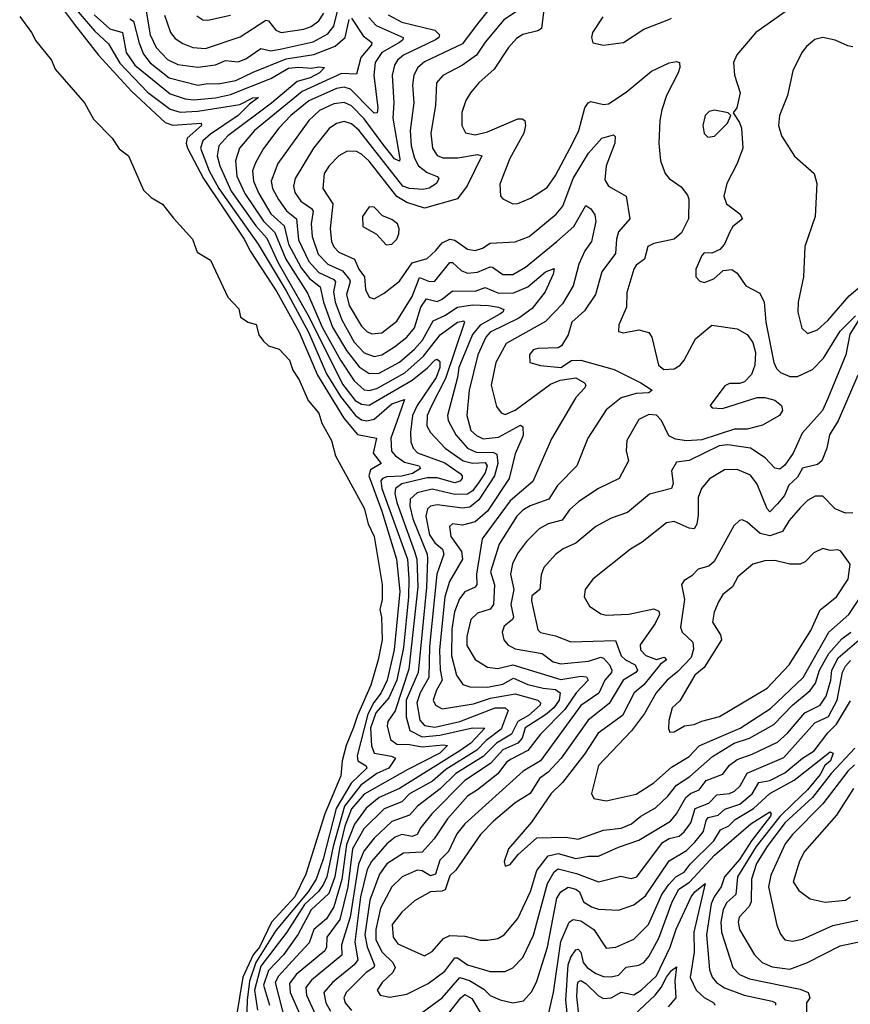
# Model space of a CAD drawing. Extents: x 1550320 to 1685906, y 509093 to 640511.
# Tile 187 of 256: x 1628238 to 1631535, y 523839 to 527745. Entities that reach past the tile are written whole.
import ezdxf

# ---------------------------------------------------------------- set-up
doc = ezdxf.new("R2010")
doc.units = 0

msp = doc.modelspace()

# ---------------------------------------------------------------- linework, layer by layer
at = {"layer": '0CON20XD'}
for points in [[(1628360, 527855), (1628455.9, 527725.8), (1628550.7, 527605), (1628681.5, 527461.5), (1628815, 527337.5), (1628845, 527326.7), (1628958.6, 527335), (1628959.3, 527325), (1628902.9, 527275), (1628898.2, 527255), (1628904.3, 527235), (1628966.7, 527115), (1629129.2, 526875), (1629153.3, 526825), (1629258.8, 526665), (1629346.6, 526505), (1629419.6, 526335), (1629524.6, 526164.6), (1629578.9, 526098.9), (1629654.3, 526084.3), (1629640.7, 526025), (1629672.3, 525985), (1629630.8, 525959.2), (1629623.9, 525935), (1629675.6, 525795), (1629733.8, 525605), (1629746, 525476), (1629724.1, 525245), (1629696.7, 525125), (1629672, 525075), (1629643.3, 525036.7), (1629620.1, 524989.9), (1629577.2, 524825), (1629579.3, 524805), (1629613.4, 524785), (1629615.1, 524775), (1629553.5, 524716.5), (1629493.8, 524615), (1629441.7, 524415), (1629413.9, 524335), (1629382.5, 524285), (1629255, 524132.1), (1629175.2, 524005), (1629149.7, 523930.3), (1629140, 523855), (1629135.1, 523685.1)], [(1628739.4, 527779.4), (1628755.5, 527685), (1628779.8, 527635), (1628825, 527587.6), (1628865, 527567.7), (1628945, 527556.6), (1629015, 527566.3), (1629055, 527582.9), (1629105, 527577.9), (1629135, 527589.8), (1629195, 527630.9), (1629235, 527622.2), (1629271.1, 527628.9), (1629402.1, 527657.9), (1629460.8, 527689.2), (1629485, 527720), (1629505.6, 527805)], [(1630115.2, 527805), (1630045, 527716.6), (1629995, 527649.3), (1629845, 527578.3), (1629817.5, 527555), (1629801.6, 527525), (1629796.9, 527485), (1629802, 527415), (1629787.9, 527305), (1629791.8, 527245), (1629805, 527196.2), (1629821, 527165), (1629855, 527139), (1629895, 527123.6), (1629901.8, 527115), (1629892.2, 527095), (1629863.5, 527076.5), (1629839.1, 527070.9), (1629785, 527075.1), (1629758.8, 527085), (1629585, 527306), (1629555, 527331.7), (1629525, 527341.4), (1629495, 527333.6), (1629466.2, 527313.8), (1629403.8, 527235), (1629331.1, 527115), (1629324.7, 527085), (1629329.6, 527059.6), (1629353.8, 527025), (1629396.4, 526996.4), (1629402.3, 526985), (1629395.2, 526935), (1629398, 526885), (1629423, 526815), (1629460.7, 526775), (1629518.8, 526748.8), (1629547, 526715), (1629549.3, 526705), (1629535.4, 526655), (1629545, 526610.7), (1629595, 526529.1), (1629615, 526508.7), (1629635, 526499.2), (1629675, 526502.2), (1629735, 526549.1), (1629795, 526647.2), (1629825, 526722.8), (1629865, 526706.4), (1629885, 526707.9), (1629945, 526782.2), (1629955, 526781.6), (1629990.2, 526750.2), (1630015, 526739.8), (1630055, 526743.2), (1630105, 526764.3), (1630115, 526763.2), (1630155, 526734.2), (1630195, 526734.4), (1630245, 526763.3), (1630369.5, 526865), (1630436.6, 526925), (1630485, 527008.1), (1630505, 526995.4), (1630520.5, 526970.5), (1630524.7, 526945), (1630507.5, 526865), (1630481.2, 526828.8), (1630457.4, 526775), (1630435, 526689.5), (1630392.7, 526617.3), (1630325, 526547.5), (1630169.1, 526460.9), (1630128.1, 526385), (1630109.7, 526295), (1630130.5, 526210.5), (1630149.4, 526185), (1630165, 526179.1), (1630205, 526195.7), (1630345, 526299.8), (1630383.5, 526315), (1630444.8, 526324.8), (1630479.4, 526305), (1630484.4, 526295), (1630480.5, 526285), (1630445, 526246.9), (1630348.2, 526081.8), (1630275, 525912.5), (1630185, 525836.5), (1630073.1, 525685), (1630051.2, 525545), (1630051.6, 525505), (1630045.7, 525494.3), (1630005, 525475.3), (1629982.8, 525447.2), (1629964, 525396), (1629953.1, 525326.9), (1629951.9, 525221.9), (1629971.3, 525145), (1629997, 525107), (1630025, 525098.3), (1630095, 525097.4), (1630155, 525108.9), (1630197.3, 525132.7), (1630255, 525107.7), (1630315, 525092.4)], [(1628237.7, 527757.7), (1628284.7, 527695), (1628301.6, 527661.6), (1628363.6, 527585), (1628379, 527549), (1628494.7, 527415), (1628531, 527351), (1628605.4, 527275.4), (1628632.7, 527232.7), (1628669.6, 527205), (1628728.6, 527068.6), (1628759.1, 527039.1), (1628805, 527013.6), (1628847.6, 526957.6), (1628923.8, 526875), (1628942.7, 526822.7), (1628995, 526790.5), (1629064.5, 526644.5), (1629108.1, 526598.1), (1629114.7, 526565), (1629145, 526545.3), (1629176.2, 526536.2), (1629186.3, 526495), (1629205, 526470.4), (1629225, 526451.2), (1629267.9, 526437.9), (1629308.5, 526395), (1629322.1, 526355), (1629346.5, 526316.5), (1629382.5, 526235), (1629425, 526184), (1629437.5, 526145), (1629475.3, 526075.3), (1629490.8, 526015), (1629605, 525807.1), (1629620.8, 525745), (1629644.2, 525695), (1629676.7, 525505), (1629676.4, 525445), (1629667.5, 525405), (1629673.8, 525375), (1629676, 525285), (1629660.6, 525205), (1629632, 525105), (1629578.2, 524985), (1629563.3, 524936.7), (1629534.1, 524865), (1629517.4, 524805), (1629512.9, 524745), (1629449.5, 524595), (1629374, 524355), (1629329.4, 524265), (1629236.6, 524165), (1629189.8, 524065), (1629164.7, 524035.3), (1629123.8, 523946.2), (1629096.7, 523785)], [(1628462.3, 527785), (1628535, 527701.1), (1628589.8, 527649.8), (1628635, 527572.4), (1628745, 527458.3), (1628835, 527390.2), (1628875, 527377.9), (1628945, 527381.8), (1629111.6, 527408.4), (1629163.5, 527435), (1629186.1, 527436.1), (1629150, 527410), (1629104.8, 527365), (1628995, 527290.5), (1628964.8, 527265), (1628955.5, 527235), (1628990.3, 527145), (1629028.6, 527075), (1629184.9, 526855), (1629295, 526669.1), (1629383.9, 526505), (1629455, 526339.8), (1629510.5, 526250.5), (1629570.7, 526175), (1629595, 526158.1), (1629615, 526153.1), (1629645, 526160.6), (1629715, 526220.5), (1629765, 526237.8), (1629733.1, 526146.9), (1629711.5, 526085), (1629713.4, 526033.4), (1629728.9, 526015), (1629765, 525990), (1629822.9, 525975), (1629828, 525965), (1629796.9, 525945), (1629755, 525934.7), (1629695, 525931.9), (1629677.9, 525925), (1629671.4, 525915), (1629675.1, 525885), (1629776.6, 525605), (1629782.6, 525525), (1629781.1, 525455), (1629760.7, 525255), (1629734.4, 525125), (1629703, 525055), (1629650.9, 524995), (1629630.6, 524935), (1629633.9, 524863.9), (1629644.3, 524835), (1629713.1, 524823.1), (1629729.2, 524815), (1629702.4, 524775), (1629655, 524754.1), (1629592.3, 524707.7), (1629526.5, 524625), (1629481.9, 524465), (1629456.2, 524345), (1629443.5, 524315), (1629423.4, 524286.6), (1629368.4, 524235), (1629298.7, 524125), (1629195, 523990.2), (1629169.6, 523895), (1629181.3, 523815)], [(1628533.6, 527765), (1628595, 527709.4), (1628645.6, 527695), (1628660.6, 527615), (1628695, 527564.6), (1628835, 527451.7), (1628895, 527430.6), (1628927.3, 527427.3), (1629015, 527435.1), (1629075, 527448.1), (1629235, 527511.8), (1629305, 527552.4), (1629345, 527557), (1629397.7, 527552.3), (1629425, 527558.4), (1629447.1, 527555), (1629427.5, 527535), (1629391.1, 527515), (1629339.6, 527500.4), (1629236.6, 527413.4), (1629064.4, 527285), (1629027.9, 527245), (1629021.6, 527205), (1629031.8, 527165), (1629076.7, 527065), (1629175, 526927.1), (1629218.2, 526878.2), (1629262.7, 526782.7), (1629386.9, 526565), (1629519.6, 526299.6), (1629569.1, 526235), (1629595, 526220), (1629625.2, 526215.2), (1629795.2, 526315), (1629856.7, 526363.3), (1629885, 526394.3), (1629895, 526398.9), (1629905, 526389.1), (1629905.7, 526365), (1629891.4, 526325), (1629815.4, 526215), (1629796.4, 526175), (1629788.6, 526108.6), (1629790.6, 526070.6), (1629799.7, 526045), (1629816.5, 526026.5), (1629925, 525987.4), (1629986.1, 525945), (1629994.6, 525935), (1629993.8, 525925), (1629985.2, 525914.9), (1629965, 525907.4), (1629895, 525927.6), (1629855, 525927), (1629755, 525903.5), (1629729.5, 525885), (1629726.9, 525865), (1629735, 525829.3), (1629805.1, 525635.1), (1629814.7, 525605), (1629818, 525495), (1629782, 525168), (1629727.5, 525002.5), (1629699.1, 524960.9), (1629696.2, 524943.8), (1629708.9, 524888.9), (1629735, 524870.5), (1629785, 524869.5), (1629835, 524860.3), (1629918.2, 524868.2), (1629936, 524865), (1629905.6, 524835), (1629779, 524771), (1629605, 524672.1), (1629555, 524613.8), (1629528.4, 524545), (1629506.7, 524456.7), (1629488.2, 524345), (1629465, 524278.8), (1629395, 524213), (1629343.5, 524116.5), (1629284.3, 524035.7), (1629225, 523972.4), (1629205.7, 523915), (1629229, 523835)], [(1628812.5, 527762.5), (1628835.8, 527695), (1628855, 527670.3), (1628885, 527650.3), (1628924.8, 527634.8), (1628975, 527631.5), (1629112.9, 527677.1), (1629215, 527742.7), (1629225, 527741.2), (1629255, 527704.1), (1629275, 527694.8), (1629365, 527707.4), (1629395, 527718.1), (1629425, 527740.5), (1629445, 527771.3)], [(1628940.4, 527760.4), (1628965, 527744.7), (1628985, 527743.1), (1629075, 527762.6)], [(1629700, 527765), (1629755, 527734.9), (1629885, 527703.2), (1629903.9, 527685), (1629901.4, 527675), (1629888.6, 527665), (1629761.2, 527605), (1629737.5, 527585), (1629725.8, 527565), (1629716.8, 527525), (1629722.2, 527415), (1629718.6, 527355), (1629747.2, 527192.8), (1629745, 527184.5), (1629725, 527193), (1629679.9, 527249.9), (1629605, 527351.8), (1629555, 527403.1), (1629525, 527416.1), (1629485, 527411.1), (1629427.6, 527385), (1629385.1, 527344.9), (1629262.5, 527175), (1629235.6, 527105), (1629240.9, 527075), (1629265, 527031.6), (1629297.4, 526987.4), (1629337.1, 526955), (1629345, 526871.8), (1629385, 526785.2), (1629425, 526742.2), (1629484.2, 526715), (1629491.3, 526705), (1629483.9, 526665), (1629490.1, 526625), (1629516.8, 526555), (1629565, 526465.2), (1629605, 526424.1), (1629645, 526408.4), (1629675, 526416), (1629725, 526446.8), (1629775, 526485.7), (1629805, 526522.4), (1629830.4, 526605), (1629852.4, 526637.6), (1629895, 526627.4), (1629915, 526636), (1629955, 526669.1), (1630045, 526668.3), (1630085, 526682.6), (1630135, 526661.2), (1630195, 526660.4), (1630254.6, 526685.4), (1630325, 526744.7), (1630358.7, 526758.7), (1630355.3, 526735), (1630324.1, 526665.9), (1630271.2, 526598.8), (1630219.1, 526560.9), (1630104.5, 526505), (1630087.8, 526485), (1630056.1, 526415), (1630022.2, 526275), (1630012.4, 526175), (1630028.4, 526115), (1630050.8, 526095), (1630077.1, 526082.9)], [(1630222, 527785), (1630160, 527745), (1630085, 527655.8), (1630051.1, 527605), (1629995, 527565.2), (1629916.8, 527523.2), (1629892.2, 527495), (1629888.6, 527405), (1629869.5, 527295), (1629875.8, 527235), (1629895, 527206.1), (1629917.6, 527197.6), (1629976.8, 527196.8), (1630055, 527210.6), (1630071.9, 527205), (1630013.8, 527086.2), (1629975, 527034.7), (1629845, 526997.8), (1629775, 527019.8), (1629735, 527043.7), (1629625, 527184.2), (1629595, 527211.9), (1629575, 527221.8), (1629536.9, 527223.1), (1629505, 527205.4), (1629466.2, 527165), (1629446.9, 527135), (1629441.6, 527075), (1629480.4, 527015), (1629469.6, 526915), (1629474.8, 526865), (1629485, 526843.9), (1629505, 526823.2), (1629566.2, 526795), (1629584.4, 526755), (1629607, 526725), (1629610, 526675), (1629625, 526644.2), (1629645, 526638.1), (1629685, 526660.4), (1629745, 526707.3), (1629795, 526780.8), (1629855, 526797.9), (1629889.9, 526830.1), (1629915, 526860), (1629945, 526874.8), (1629965, 526870.7), (1630015, 526835.3), (1630045, 526830), (1630075, 526838.1), (1630105, 526858), (1630205, 526863.8), (1630260, 526885), (1630366.6, 526973.4), (1630393.8, 527005), (1630434.9, 527115.1), (1630495, 527215.3), (1630548.1, 527275), (1630595, 527288.6), (1630601.4, 527281.4), (1630600, 527255), (1630565.3, 527165), (1630560.2, 527110.2), (1630574.2, 527084.2), (1630644.7, 527044.7), (1630660, 526955), (1630615, 526903.1), (1630606.4, 526875), (1630602.7, 526817.3), (1630548.4, 526745), (1630522.8, 526655), (1630479.9, 526590.1), (1630429.6, 526545), (1630415, 526494.3), (1630388.8, 526451.2), (1630375, 526443.9), (1630295, 526441.2), (1630275.6, 526435), (1630261.2, 526415), (1630262.5, 526385), (1630305, 526373.8), (1630385, 526364.8), (1630427.5, 526392.5), (1630465, 526394.8), (1630597, 526357), (1630703.1, 526305), (1630748.5, 526275), (1630734.6, 526265.4), (1630685, 526262.6), (1630624.8, 526245.2), (1630565, 526197.7), (1630492.5, 526085), (1630449.5, 525975), (1630372.5, 525897.5), (1630337.5, 525842.5), (1630263.9, 525816.1), (1630235, 525799), (1630211, 525775), (1630140.7, 525665), (1630106.9, 525555), (1630122.7, 525502.7), (1630118.9, 525425), (1630105, 525406.7), (1630055, 525391.2), (1630028.2, 525365), (1630011.9, 525298.1), (1630012.4, 525262.4), (1630045, 525206.4), (1630095, 525175.8), (1630135, 525171.7), (1630195.1, 525185.1), (1630385, 525127.2), (1630465, 525140.9), (1630487.9, 525137.9), (1630494.2, 525125), (1630446.1, 525073.9), (1630401, 525009), (1630305, 524911), (1630254.4, 524845.6), (1630188, 524812), (1630170.5, 524799.5), (1630135, 524753), (1630055, 524689.4), (1630014.9, 524665.1), (1629936, 524574), (1629883, 524495), (1629835, 524442.6), (1629761.1, 524438.9), (1629695, 524396.7), (1629666.1, 524355), (1629627.5, 524252.5), (1629607.9, 524115), (1629616.6, 524066.6), (1629646.4, 523993.6), (1629643.8, 523985), (1629612.5, 523965), (1629533.8, 523885), (1629524.3, 523865), (1629529.5, 523845), (1629555, 523813.8)], [(1630316.9, 527775), (1630309.2, 527710.8), (1630295, 527701.4), (1630235, 527687.1), (1630209.1, 527670.9), (1630177.8, 527635), (1630121.4, 527548.6), (1630060.8, 527495), (1630026.9, 527455), (1630008.9, 527425), (1629993.1, 527376.9), (1629992.9, 527325), (1630006.9, 527296.9), (1630045, 527288.4), (1630095, 527300), (1630215, 527351.5), (1630232.4, 527352.4), (1630242.5, 527345), (1630245.4, 527325), (1630238.8, 527295), (1630183.4, 527195), (1630143.2, 527093.2), (1630146, 527045), (1630155, 527034), (1630195, 527014.3), (1630215, 527015.6), (1630265, 527037.1), (1630330.8, 527079.2), (1630365, 527127.3), (1630433.6, 527256.4), (1630457.1, 527305), (1630480.4, 527395), (1630494.1, 527415.9), (1630505, 527420.4), (1630555, 527408.2), (1630575, 527411.8), (1630645, 527457.2), (1630745, 527541.6), (1630815, 527573.6), (1630845, 527579.2), (1630856.7, 527575), (1630858, 527555), (1630850.8, 527535), (1630804.6, 527445), (1630787, 527387), (1630778.5, 527345), (1630774.4, 527255), (1630781.1, 527185), (1630799.1, 527135), (1630815, 527115.6), (1630862.7, 527082.7), (1630888.7, 527048.7), (1630893.3, 527033.3), (1630892.5, 526955), (1630865, 526900), (1630835, 526874.3), (1630755, 526856.8), (1630731.1, 526845), (1630718.2, 526795), (1630685, 526771.3), (1630675, 526755.6), (1630647.5, 526662.5), (1630645.7, 526605), (1630615.7, 526535), (1630615, 526507.5), (1630635, 526502.9), (1630695.7, 526514.3), (1630734.5, 526504.5), (1630746.5, 526485), (1630772.9, 526375), (1630795, 526357.5), (1630835, 526359.6), (1630858.8, 526375), (1630875.3, 526395), (1630920.7, 526479.3), (1630985, 526533.6), (1631085, 526518.5), (1631125, 526496.5), (1631147.4, 526465), (1631158, 526425), (1631155.5, 526375), (1631142.6, 526337.4), (1631115, 526308.4), (1631095, 526301.8), (1631055, 526301.5), (1631037, 526293), (1630977.8, 526215), (1630986.7, 526205), (1631027.4, 526202.6), (1631165, 526246.6), (1631195, 526246.5), (1631235, 526236.2), (1631262, 526215), (1631265.9, 526194.1), (1631253.3, 526175), (1631186.4, 526136.4), (1631125, 526120.8), (1631075, 526120), (1630945, 526078.5), (1630883.8, 526073.8), (1630841.1, 526081.1), (1630814.5, 526094.5), (1630785, 526154.4), (1630765, 526176.1), (1630735, 526178.5), (1630695, 526158.9), (1630647.3, 526075), (1630645.4, 526035), (1630654.6, 525995), (1630617.5, 525925), (1630534.8, 525885.2), (1630456.6, 525833.4), (1630419.6, 525800.4), (1630390.6, 525759.4), (1630334.8, 525745.2), (1630300, 525725), (1630249.6, 525675), (1630213, 525627), (1630193.6, 525586.4), (1630185.6, 525545), (1630198.5, 525485), (1630187.2, 525425), (1630198.3, 525375), (1630194.1, 525365), (1630161, 525339), (1630153.2, 525315), (1630158.8, 525285), (1630175.6, 525265.6), (1630205, 525248.9), (1630311.1, 525231.1), (1630355, 525197.3), (1630385, 525190), (1630495, 525200.7), (1630545, 525216.1), (1630555, 525212.4), (1630578.6, 525185), (1630588.7, 525165), (1630586.9, 525155), (1630560.7, 525125), (1630536.2, 525073.8), (1630465.1, 525024.9), (1630305.3, 524804.7), (1630235.8, 524764.2), (1630004.8, 524555), (1629973.5, 524515), (1629940.3, 524445), (1629905, 524410.4), (1629888.5, 524355), (1629868.3, 524348.3), (1629835, 524367.8), (1629815, 524370.9), (1629755.4, 524345), (1629715.3, 524305), (1629669.8, 524220.2), (1629651.1, 524135), (1629651.8, 524095), (1629676.1, 524046.1), (1629718.7, 524005), (1629728.6, 523985), (1629718.7, 523965), (1629676.3, 523925), (1629656.4, 523895), (1629668, 523875), (1629706.9, 523866.9), (1629775, 523879.2), (1629858.7, 523921.3), (1629925, 523970.7), (1629965, 524022.8), (1629975, 524022.5), (1630015, 523995.9), (1630105, 523969), (1630165, 523968.9), (1630195, 523983.8), (1630235, 524024.5), (1630276.9, 524113.1), (1630332.3, 524317.7), (1630359, 524365), (1630375, 524376.6), (1630448.1, 524358.1), (1630535, 524325.3), (1630623.4, 524346.6), (1630665, 524338.1), (1630687.9, 524345), (1630789.2, 524480.8), (1630815, 524496.2), (1630855, 524506.4), (1630875, 524522.8), (1630901.7, 524558.3), (1630918.3, 524615), (1630973.1, 524636.9), (1631005, 524669.2), (1631055, 524675.2), (1631075, 524684.4), (1631096.8, 524705), (1631125, 524756.2), (1631271.4, 524818.6), (1631394.4, 524955), (1631448.7, 524981.3), (1631481.8, 525045), (1631503.6, 525156.4), (1631515, 525180.4), (1631535, 525202.7)], [(1630553, 527757), (1630511.1, 527695), (1630507.1, 527675), (1630512.9, 527652.9), (1630555, 527644.3), (1630635, 527654.4), (1630715, 527707.1), (1630807.3, 527742.7), (1630825, 527751.9)], [(1631301.9, 527795), (1631159.5, 527695), (1631084.7, 527605.3), (1631071.5, 527575), (1631074.5, 527525), (1631097.8, 527455), (1631084, 527396), (1631070, 527375), (1631095, 527337.5), (1631102.5, 527315), (1631107.9, 527235), (1631085.3, 527175), (1631044.1, 527095), (1631032.5, 527045), (1631043.1, 527015), (1631095.8, 526975), (1631106.2, 526955), (1631068, 526925), (1631056.8, 526903.2), (1631035.8, 526855), (1631016.8, 526833.2), (1630985, 526819.2), (1630955, 526820.8), (1630945, 526810), (1630921.8, 526755), (1630922, 526725), (1630937.7, 526707.7), (1630955, 526702), (1630992.6, 526717.4), (1631029.7, 526750.3), (1631065, 526754.2), (1631085, 526740), (1631119.5, 526689.5), (1631175, 526660.8), (1631192.7, 526625), (1631199.2, 526545), (1631230.8, 526385), (1631241.3, 526361.3), (1631257.5, 526345), (1631295, 526330), (1631325, 526329.3), (1631385, 526357.6), (1631427.9, 526402.1), (1631495, 526509.4), (1631555, 526570.8)], [(1628675, 527748.4), (1628689.2, 527739.2), (1628711.4, 527651.4), (1628728.9, 527608.9), (1628755, 527574.2), (1628831.2, 527515), (1628945, 527484.8), (1628985, 527492.5), (1629025, 527490.9), (1629095, 527504.3), (1629165, 527536.4), (1629295, 527589.7), (1629405, 527606.7), (1629489.3, 527640.7), (1629529.1, 527675), (1629545, 527746)], [(1629555, 527751.8), (1629601.1, 527681.1), (1629635.3, 527655), (1629633.7, 527645), (1629592.2, 527595), (1629575, 527528.7), (1629515, 527531.8), (1629359.2, 527460.8), (1629169.4, 527305), (1629110, 527235), (1629093.8, 527185), (1629099.6, 527125), (1629132, 527055), (1629205.9, 526945.9), (1629250.6, 526900.6), (1629294.3, 526795), (1629380.5, 526660.5), (1629438.8, 526525), (1629511.5, 526395), (1629565, 526312.4), (1629605, 526277), (1629625, 526273.4), (1629655, 526281.5), (1629766.3, 526343.7), (1629840, 526410), (1629906.2, 526495), (1629975, 526545.2), (1630000.8, 526550.8), (1630003.3, 526545), (1629928.5, 526321.5), (1629870.8, 526210.8), (1629854.5, 526175), (1629853.7, 526133.7), (1629867.7, 526107.7), (1629926.2, 526045), (1629997.8, 525995), (1630035, 525986.1), (1630085, 525988.4), (1630093.7, 525975), (1630085, 525947.8), (1630056.7, 525903.3), (1630035, 525875.5), (1630015, 525862.4), (1629965, 525861.2), (1629875, 525882.9), (1629815, 525868.1), (1629787.3, 525842.7), (1629786, 525815), (1629798.5, 525765), (1629854.6, 525625), (1629856.8, 525606.8), (1629852.6, 525492.6), (1629819.7, 525155), (1629772.1, 525045), (1629771.2, 524978.8), (1629786.1, 524925), (1629835, 524899.8), (1629905, 524906), (1630035, 524935.8), (1630084.2, 524935), (1630028.3, 524875), (1629985, 524844.1), (1629745, 524694.6), (1629665, 524659.7), (1629613.3, 524616.7), (1629566.4, 524553.6), (1629535, 524472.4), (1629516.1, 524333.9), (1629485, 524225.8), (1629455, 524177.5), (1629404.9, 524135.1), (1629386.7, 524083.3), (1629319.8, 524010.2), (1629265, 523950.7), (1629251.9, 523925), (1629293.4, 523765)], [(1629623.6, 527753.6), (1629652.2, 527722.2), (1629760.4, 527675), (1629758.9, 527665), (1629745.3, 527655), (1629674.9, 527615.1), (1629649.2, 527575), (1629643.5, 527525), (1629659.8, 527395), (1629656.9, 527375), (1629645, 527374.2), (1629635, 527383), (1629550.2, 527470.2), (1629525, 527478.1), (1629495, 527472.8), (1629385, 527423.9), (1629314.4, 527365), (1629265.7, 527315), (1629205.8, 527234.2), (1629173.1, 527176.9), (1629161.9, 527145), (1629165.8, 527105), (1629187.5, 527055), (1629235, 526975.2), (1629287.5, 526927.5), (1629304.5, 526855), (1629355, 526761.2), (1629388.7, 526718.7), (1629430.5, 526685), (1629443, 526625), (1629479, 526525), (1629535, 526432.1), (1629585, 526368.5), (1629625, 526342), (1629665, 526342.5), (1629745, 526386.8), (1629805, 526438.5), (1629836.6, 526473.4), (1629879, 526551), (1629925, 526571.2), (1629975, 526605.2), (1630035, 526613.5), (1630098.9, 526611.1), (1630138.5, 526605), (1630159.4, 526595), (1630155.4, 526585), (1630140.3, 526575), (1630065, 526533.5), (1630035, 526495.8), (1629980.9, 526365), (1629975.7, 526325), (1629935.6, 526175), (1629938.4, 526155), (1629968.7, 526098.7), (1630015, 526045.6), (1630049.1, 526029.1), (1630118.5, 526028.5), (1630132, 526022), (1630135.9, 525984.1), (1630122.8, 525935), (1630060, 525840), (1630025, 525811.6), (1629995, 525806.8), (1629895, 525820.7), (1629867.8, 525815), (1629855.8, 525805), (1629849.3, 525775), (1629865, 525701.8), (1629885, 525669.6), (1629915.6, 525645), (1629920.8, 525625), (1629893.1, 525545), (1629865, 525258.8), (1629861.9, 525135), (1629827.6, 525075), (1629814.7, 525035), (1629826.3, 524966.3), (1629845, 524944.9), (1629885, 524938.1), (1629985, 524960.2), (1630125, 525014.5), (1630165, 525015.2), (1630176.9, 525005), (1630149.2, 524930.8), (1630089.5, 524885), (1630052.5, 524847.5), (1629929.8, 524770.2), (1629876.5, 524723.5), (1629785, 524673.3), (1629755, 524642.6), (1629685, 524614.1), (1629604.1, 524535), (1629558.8, 524455), (1629540.2, 524305), (1629509, 524175), (1629456.7, 524105), (1629455.1, 524065), (1629448.5, 524051.5), (1629335, 523957), (1629308.8, 523921.2), (1629310.9, 523885), (1629373.2, 523745)], [(1631545, 527637.5), (1631525, 527642.1), (1631475, 527664.6), (1631425, 527674.6), (1631393.5, 527666.5), (1631360.9, 527639.1), (1631342.7, 527615), (1631307.1, 527542.9), (1631285.3, 527444.7), (1631253.8, 527365), (1631249.6, 527325), (1631261.4, 527285), (1631313.4, 527203.4), (1631390.8, 527135), (1631402.2, 527095), (1631395.4, 526965), (1631353.6, 526845), (1631348.4, 526725), (1631327.5, 526625), (1631326.9, 526585), (1631341.7, 526521.7), (1631365, 526500), (1631405, 526514.5), (1631445, 526551.5), (1631530.2, 526649.8), (1631591.2, 526701.2)], [(1630969.3, 527279.3), (1630995, 527282.5), (1631046.7, 527335), (1631060, 527365), (1631050, 527375), (1630995, 527386.9), (1630975, 527381.4), (1630958.9, 527365), (1630949.6, 527325), (1630954, 527294), (1630969.3, 527279.3)], [(1629692.6, 526852.6), (1629715, 526854.2), (1629734.3, 526875), (1629742.2, 526895), (1629744.4, 526915), (1629736.7, 526935), (1629715, 526952.9), (1629677.4, 526967.4), (1629645, 527001.4), (1629625, 527002.5), (1629598.9, 526965), (1629599.2, 526925), (1629653.8, 526893.8), (1629692.6, 526852.6)], [(1631567.8, 526555), (1631532.2, 526497.8), (1631516.8, 526415), (1631445, 526242.2), (1631424, 526195), (1631343.3, 526105), (1631307.6, 526025), (1631275, 525977.5), (1631255, 525961.9), (1631235, 525965.3), (1631196.7, 526006.7), (1631138.8, 526045), (1631047.9, 526057.9), (1631014.7, 526055), (1630895, 525996.8), (1630845, 525989.1), (1630825.4, 525955), (1630831.7, 525905), (1630824.4, 525885.6), (1630737.2, 525862.8), (1630650.6, 525789.4), (1630585, 525766.9), (1630525, 525734.5), (1630445, 525668.8), (1630395, 525645.4), (1630365, 525623.5), (1630318.5, 525571.5), (1630307.9, 525542.1), (1630302.4, 525485), (1630271.1, 525458.9), (1630269, 525439), (1630294.6, 525325), (1630304.4, 525314.4), (1630365, 525301), (1630425, 525277.2), (1630602.5, 525282.5), (1630625, 525221.8), (1630642.4, 525205), (1630681.1, 525185), (1630690, 525165), (1630683.6, 525155), (1630633.2, 525125), (1630577.7, 525032.3), (1630494, 524966), (1630387, 524815), (1630335, 524760.4), (1630301.2, 524735), (1630264.3, 524675), (1630205, 524638.3), (1630117.8, 524565), (1630067.3, 524512.7), (1629968.8, 524371.2), (1629945, 524348.8), (1629926.4, 524293.6), (1629912.7, 524287.3), (1629868.5, 524285), (1629805, 524249.7), (1629753.9, 524205), (1629716.4, 524155), (1629719.7, 524105), (1629738.6, 524078.6), (1629845, 524030.5), (1629875, 524048.5), (1629920.5, 524099.5), (1629945, 524111.3), (1630005, 524109.7), (1630065, 524093.9), (1630095, 524092.9), (1630135, 524099.6), (1630161.1, 524115), (1630215, 524178.9), (1630265, 524286.7), (1630290.5, 524369.5), (1630335, 524427.2), (1630375, 524437.3), (1630445, 524417.5), (1630495, 524426.7), (1630535, 524426.7), (1630615, 524462.8), (1630695, 524489.6), (1630820.5, 524565), (1630845, 524594), (1630881.2, 524658.8), (1630900.3, 524675), (1630935, 524689.3), (1630962.9, 524727.1), (1631028.5, 524751.5), (1631055, 524787.1), (1631085, 524810.4), (1631145, 524830.9), (1631245, 524878.8), (1631284.8, 524915), (1631353.9, 524995), (1631415, 525025.2), (1631438.3, 525061.7), (1631456.8, 525125), (1631461, 525165), (1631486, 525214), (1631625, 525332.1)], [(1631564.8, 526335), (1631486.5, 526153.5), (1631452.4, 526097.6), (1631441.4, 526045), (1631422, 525995), (1631405, 525980), (1631345, 525965.3), (1631325, 525929.7), (1631291, 525899), (1631273, 525857), (1631245.8, 525825), (1631215, 525792.7), (1631205, 525804.3), (1631165, 525901.9), (1631138.3, 525938.3), (1631085, 525961.1), (1631035, 525958.8), (1630976.3, 525923.7), (1630944.6, 525885), (1630931.1, 525848.9), (1630930.9, 525779.1), (1630925, 525743.3), (1630915, 525725.8), (1630895, 525727.8), (1630835, 525753.8), (1630805, 525749.6), (1630708.2, 525671.8), (1630662.2, 525645), (1630513.1, 525525), (1630482, 525485), (1630478, 525455), (1630498.9, 525418.9), (1630545, 525388.5), (1630565, 525383.3), (1630655, 525386.6), (1630755, 525407.8), (1630775, 525399.1), (1630777, 525385), (1630760.7, 525349.3), (1630700.3, 525265), (1630701.6, 525245), (1630722.4, 525222.4), (1630765, 525207), (1630796.4, 525216.3), (1630804.4, 525205), (1630781.3, 525188.7), (1630715, 525106.3), (1630676.5, 525075), (1630630, 524985), (1630533.9, 524915), (1630479.4, 524830.6), (1630391.6, 524718.4), (1630347.6, 524675), (1630268.8, 524561.2), (1630178, 524455), (1630161.2, 524405), (1630165, 524387.5), (1630185, 524393.8), (1630216.8, 524433.2), (1630290.1, 524499.9), (1630405, 524502.2), (1630455, 524493.9), (1630555, 524530), (1630625, 524537.8), (1630665.5, 524554.5), (1630702.7, 524585), (1630761.2, 524618.8), (1630810.7, 524665), (1630845, 524708.8), (1630897.5, 524742.5), (1630988.2, 524821.8), (1631074.2, 524875), (1631135, 524895.2), (1631230.9, 524949.1), (1631305, 525026.2), (1631375.9, 525084.1), (1631396.5, 525113.5), (1631412.6, 525165), (1631448.8, 525231.2), (1631501.5, 525288.5), (1631536.8, 525315)], [(1630077.1, 526082.9), (1630138.4, 526088.4), (1630225, 526136.9), (1630235, 526130), (1630236.7, 526095), (1630205, 526022.9), (1630180.4, 525925), (1630094.2, 525795.8), (1630045, 525752.7), (1629995, 525740.2), (1629955, 525744.5), (1629943.8, 525735), (1629949.5, 525695), (1629991, 525635), (1629995.7, 525605), (1629944.1, 525515.9), (1629925.1, 525455), (1629903.6, 525245), (1629906.1, 525166.1), (1629914.3, 525125), (1629891.6, 525085), (1629879.5, 525045), (1629888.7, 525025), (1629915, 525010.9), (1630039, 525031), (1630107, 525053), (1630205, 525071), (1630294.7, 525045), (1630304.8, 525035), (1630303.3, 525025), (1630256.8, 524985), (1630215, 524960.4), (1630189.5, 524910.5), (1630130.8, 524875), (1630077.8, 524822.2), (1629968.5, 524755), (1629906.3, 524693.7), (1629816.1, 524625), (1629785, 524589.6), (1629715, 524564.1), (1629645, 524497.5), (1629604.2, 524445.8), (1629582.5, 524395), (1629550.1, 524185), (1629515.2, 524075), (1629516.7, 524033.3), (1629396, 523934), (1629372.9, 523905), (1629376.2, 523875), (1629413.1, 523795)], [(1631545, 525789.2), (1631515, 525787.3), (1631474.3, 525805), (1631425, 525854.4), (1631395, 525854.5), (1631365, 525837.3), (1631335, 525808.2), (1631291.4, 525758.6), (1631265.3, 525715), (1631215, 525697.4), (1631176.3, 525706.3), (1631125, 525751.5), (1631105, 525761.1), (1631095, 525758.1), (1631072.6, 525737.4), (1630993.8, 525596.2), (1630973.4, 525576.6), (1630930.8, 525565), (1630905, 525538.6), (1630875, 525520.8), (1630864.3, 525505), (1630876.9, 525445), (1630860.8, 525335), (1630866.6, 525315), (1630909.8, 525275), (1630912.8, 525247.2), (1630903.3, 525215), (1630850.4, 525159.6), (1630807.3, 525125), (1630763.8, 525075), (1630717.2, 524992.9), (1630665.8, 524924.2), (1630535, 524786.4), (1630507.5, 524675), (1630516.7, 524655), (1630565, 524645.5), (1630685, 524672.7), (1630755, 524717.3), (1630825, 524779.7), (1630895, 524821.9), (1630935, 524864), (1630977.6, 524882.4), (1631096.8, 524935), (1631218, 525012), (1631347.9, 525135), (1631449.4, 525315), (1631528.4, 525385), (1631615.2, 525515)], [(1630818.8, 524918.8), (1630835, 524920), (1630876.7, 524943.3), (1630915, 524948.5), (1630945, 524962.5), (1631015, 524980.9), (1631205, 525093.3), (1631291.8, 525185), (1631377.7, 525322.3), (1631415, 525403.2), (1631480.4, 525455), (1631525.8, 525525), (1631534.3, 525585), (1631496.8, 525636.8), (1631485, 525642), (1631455, 525638.6), (1631425, 525647.1), (1631389.5, 525630.5), (1631355.5, 525594.5), (1631335, 525584.4), (1631295, 525584.4), (1631235, 525600), (1631195, 525597.9), (1631147.5, 525585), (1631088.5, 525535), (1631066.4, 525495), (1631028.8, 525465), (1631010.8, 525435), (1630994.6, 525395), (1630988.2, 525355), (1631019.5, 525305), (1631022.7, 525285), (1630955, 525175.4), (1630917.3, 525145), (1630857.6, 525042.4), (1630827.7, 525015), (1630814.4, 524965), (1630812.9, 524932.9), (1630818.8, 524918.8)], [(1630315, 525092.4), (1630365, 525087.2), (1630383, 525075), (1630378.4, 525045), (1630357.3, 525015), (1630325, 524986.7), (1630244.7, 524935.3), (1630231.6, 524895), (1630215.2, 524874.8), (1630155, 524849), (1630106, 524794), (1630005, 524726.2), (1629873.1, 524595), (1629829.7, 524540.3), (1629815, 524512.1), (1629795, 524505.2), (1629755, 524512.7), (1629728.3, 524501.7), (1629695, 524474.8), (1629634, 524405), (1629617, 524373), (1629591, 524265), (1629568.1, 524085), (1629579.8, 524015), (1629564.8, 523995), (1629479.3, 523925), (1629445.6, 523885), (1629452.7, 523845), (1629471.3, 523811.3)], [(1629835, 523806.9), (1629914.9, 523865.1), (1629985, 523945.5), (1630022.8, 523932.8), (1630079.5, 523899.5), (1630105, 523873.7), (1630145, 523856.4), (1630195, 523844), (1630237.2, 523852.8), (1630270.5, 523889.5), (1630289.9, 523930.1), (1630333, 524065), (1630370, 524260), (1630385, 524284.7), (1630415, 524303.8), (1630445, 524295.7), (1630459.4, 524285), (1630475.4, 524245), (1630507.9, 524225), (1630535, 524216.7), (1630615, 524212.5), (1630675, 524232.8), (1630721.4, 524268.6), (1630815, 524408.1), (1630885, 524448.8), (1630917.3, 524482.7), (1630952.5, 524525), (1630962.4, 524567.6), (1630970.7, 524579.3), (1631010.2, 524589.8), (1631036.9, 524613.1), (1631096.7, 524633.3), (1631145, 524673.2), (1631171.8, 524718.2), (1631215, 524727.1), (1631275, 524756.6), (1631344.4, 524815.6), (1631390.7, 524845), (1631445, 524916.1), (1631479.7, 524950.3), (1631535, 525042.2)], [(1630337.7, 523805), (1630356.8, 523885), (1630385, 524088.5), (1630418.3, 524165), (1630435.2, 524174.8), (1630465, 524170.2), (1630516.5, 524135), (1630565, 524061.6), (1630604, 524065), (1630675, 524096.8), (1630733.5, 524155), (1630786, 524274), (1630814.3, 524314.3), (1630841.5, 524345), (1630875, 524362.5), (1630899, 524395), (1630992.7, 524487.3), (1631018.9, 524531.1), (1631052.5, 524547.5), (1631078.1, 524571.9), (1631150, 524615), (1631215, 524674.9), (1631312.2, 524727.8), (1631455, 524840.5), (1631466.3, 524835), (1631455.4, 524805), (1631434.1, 524785.9), (1631415, 524750.3), (1631365, 524689.5), (1631306, 524634), (1631255, 524583.3), (1631161.4, 524465), (1631087.3, 524345), (1631080.7, 524275), (1631045, 524243.1), (1631030.3, 524215), (1631020.1, 524165), (1631022.7, 524125), (1631067.9, 523985), (1631095, 523957.4), (1631135, 523940.2), (1631335, 523899), (1631367.7, 523885), (1631374.6, 523865), (1631360.4, 523845), (1631360.8, 523789.2)], [(1631552.8, 524855), (1631458.5, 524755), (1631385, 524658.7), (1631275, 524558.3), (1631204.7, 524465), (1631162.4, 524397.6), (1631141.8, 524335), (1631141.2, 524245), (1631133.2, 524226.8), (1631093.9, 524185), (1631089.3, 524165), (1631094.3, 524135), (1631154.7, 524035), (1631185.4, 524005), (1631225, 523987.7), (1631295, 523977.9), (1631365.2, 524004.8), (1631495, 524071.4), (1631625, 524098.4)], [(1631551.3, 524788.7), (1631525, 524763.7), (1631426, 524634), (1631305, 524512.5), (1631276, 524475), (1631219.3, 524350.7), (1631210, 524305), (1631242.8, 524152.8), (1631257.3, 524117.3), (1631274.7, 524094.7), (1631305, 524088.7), (1631345, 524097.2), (1631465, 524151.3), (1631582.9, 524177.1)], [(1631547, 524695), (1631480.2, 524589.8), (1631352.5, 524445), (1631333.2, 524406.8), (1631308, 524325), (1631330.1, 524290.1), (1631375, 524256.7), (1631434.2, 524244.2), (1631515, 524252.1), (1631535.9, 524265)], [(1630410.8, 523805), (1630405.8, 523855), (1630414.9, 523995), (1630425, 524026.1), (1630445, 524054.6), (1630455, 524056.9), (1630465, 524045.6), (1630474.4, 524005), (1630490, 523985), (1630525, 523960.6), (1630555, 523949.5), (1630585, 523947.6), (1630615, 523954.1), (1630645, 523985.7), (1630695, 523994), (1630714.6, 524005), (1630735, 524027.8), (1630775, 524101.1), (1630827.8, 524245), (1630854.3, 524295.7), (1630896, 524324), (1630995, 524430.1), (1631139.4, 524555), (1631215, 524602.7), (1631220.7, 524595), (1631217.2, 524585), (1631142, 524488), (1631095, 524413), (1631035.4, 524345), (1631022.2, 524305), (1630994.2, 524265.8), (1630982.5, 524237.5), (1630963.7, 524115), (1630975.6, 523975), (1630986.6, 523946.6), (1631003.5, 523925), (1631035, 523903.7), (1631113.5, 523875), (1631225, 523851.6), (1631237.1, 523845), (1631238.2, 523835)], [(1630458.7, 523785), (1630449.4, 523869.4), (1630451.9, 523918.1), (1630455, 523927.5), (1630465, 523932.6), (1630485, 523921.2), (1630535, 523872), (1630555, 523862.1), (1630585, 523864.1), (1630625, 523886.6), (1630675, 523876.2), (1630705, 523894.3), (1630765, 523951.3), (1630819.9, 524065), (1630842.8, 524137.2), (1630903.1, 524265), (1630917.6, 524285), (1630957.9, 524317.9), (1630912.9, 524125), (1630914.6, 524045), (1630899.2, 523945), (1630922.7, 523895), (1630955, 523866), (1630992.5, 523845), (1630996.7, 523835)], [(1630675, 523795.5), (1630760.3, 523875), (1630784.4, 523905.6), (1630805, 523947), (1630825, 523973.1), (1630845, 523987.1), (1630838.5, 523931.5), (1630842, 523865), (1630811.9, 523828.1)], [(1629890.5, 523739.5), (1629988.8, 523865), (1630005, 523877.3), (1630032.1, 523862.1), (1630085, 523772.9)]]:
    msp.add_lwpolyline(points, dxfattribs=at)

doc.saveas('drawing.dxf')
